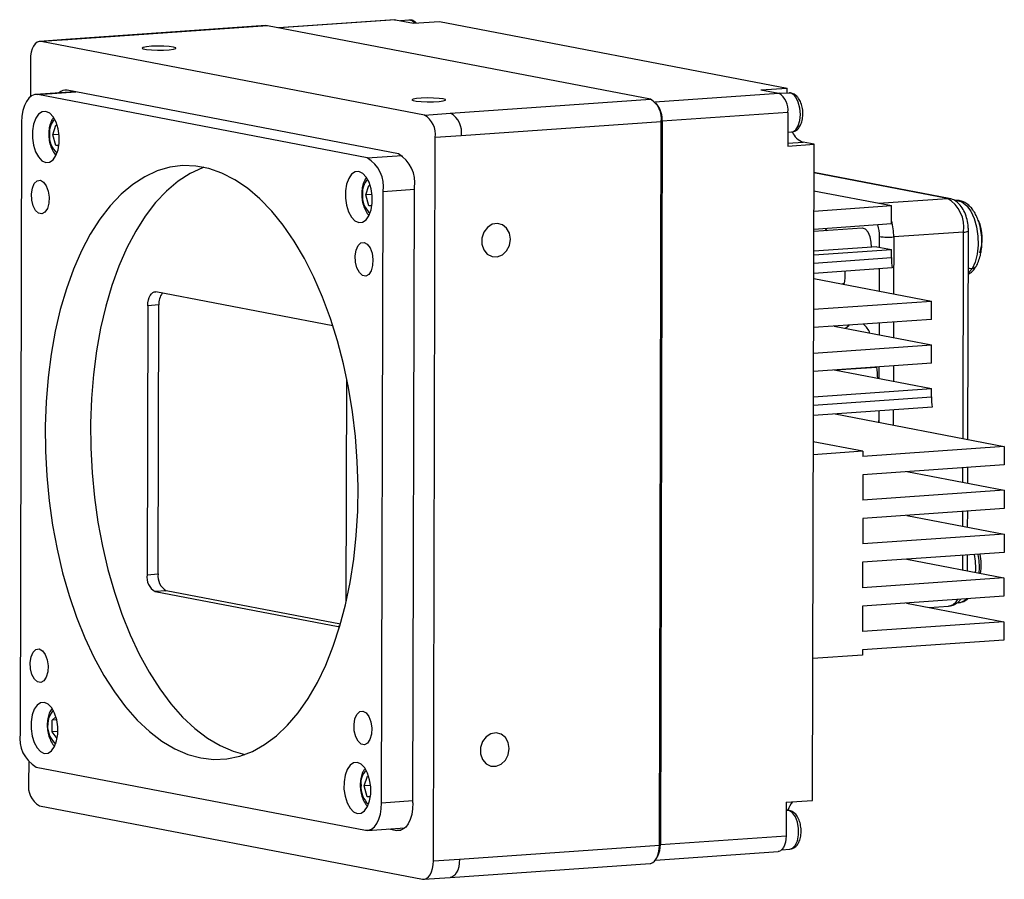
# Model space of a CAD drawing. Header units: millimetres. Extents: x 0 to 14789, y -1912 to 0.
# Tile 2 of 6: x 14609 to 14705, y -1895 to -1811. Entities that reach past the tile are written whole.
import ezdxf

# ---------------------------------------------------------------- set-up
doc = ezdxf.new("R2010")
doc.units = ezdxf.units.MM
doc.layers.add('粗实线', color=7, linetype='Continuous', lineweight=50)

msp = doc.modelspace()

# ---------------------------------------------------------------- linework, layer by layer
at = {"layer": '粗实线', "lineweight": 30}
for p, q in [((14645.166, -1811.181), (14633.861, -1811.972)), ((14645.289, -1811.189), (14633.923, -1811.984)), ((14645.166, -1811.181), (14645.289, -1811.189)), ((14645.289, -1811.189), (14647.024, -1811.522)), ((14646.585, -1811.22), (14645.757, -1811.278)), ((14647.024, -1811.522), (14649.576, -1811.343)), ((14649.576, -1811.343), (14683.44, -1817.846)), ((14632.642, -1811.757), (14613.163, -1813.12)), ((14632.786, -1811.766), (14613.308, -1813.129)), ((14632.786, -1811.766), (14632.642, -1811.757)), ((14670.121, -1818.935), (14632.786, -1811.766)), ((14613.163, -1813.12), (14610.612, -1813.299)), ((14613.308, -1813.129), (14610.756, -1813.308)), ((14648.091, -1820.477), (14610.756, -1813.308)), ((14613.163, -1813.12), (14613.308, -1813.129)), ((14609.7, -1815.092), (14609.691, -1818.687)), ((14645.556, -1824.262), (14613.27, -1818.063)), ((14680.888, -1818.024), (14683.44, -1817.846)), ((14680.888, -1818.024), (14682.624, -1818.357)), ((14683.439, -1818.34), (14683.44, -1817.846)), ((14614.024, -1818.208), (14610.206, -1818.475)), ((14610.423, -1818.488), (14614.133, -1818.229)), ((14642.499, -1824.647), (14610.423, -1818.488)), ((14650.642, -1820.298), (14670.121, -1818.935)), ((14670.561, -1819.202), (14682.624, -1818.357)), ((14683.604, -1818.329), (14682.73, -1818.39)), ((14670.82, -1819.525), (14670.644, -1819.299)), ((14648.091, -1820.477), (14650.642, -1820.298)), ((14671.265, -1821.075), (14671.09, -1891.585)), ((14671.168, -1821.123), (14671.265, -1821.075)), ((14683.513, -1820.217), (14671.265, -1821.075)), ((14683.513, -1820.217), (14683.505, -1823.494)), ((14608.838, -1821.165), (14608.69, -1880.751)), ((14611.87, -1822.406), (14612.176, -1821.471)), ((14612.176, -1821.471), (14612.316, -1821.498)), ((14671.168, -1821.123), (14651.689, -1822.486)), ((14670.992, -1891.633), (14671.168, -1821.123)), ((14612.491, -1822.363), (14611.87, -1822.406)), ((14612.171, -1823.458), (14611.87, -1822.406)), ((14648.962, -1893.175), (14649.137, -1822.665)), ((14651.689, -1822.486), (14649.137, -1822.665)), ((14683.508, -1822.145), (14683.869, -1822.119)), ((14612.479, -1823.436), (14612.171, -1823.458)), ((14612.467, -1823.514), (14612.171, -1823.458)), ((14683.505, -1823.494), (14686.057, -1823.316)), ((14683.506, -1823.219), (14685.005, -1823.114)), ((14686.057, -1823.316), (14685.005, -1823.114)), ((14685.898, -1887.272), (14686.057, -1823.316)), ((14642.499, -1824.647), (14645.913, -1824.408)), ((14699.243, -1828.607), (14686.05, -1826.074)), ((14699.057, -1828.596), (14686.05, -1826.098)), ((14642.369, -1828.262), (14642.675, -1827.328)), ((14642.675, -1827.328), (14642.815, -1827.354)), ((14644.069, -1827.93), (14647.126, -1827.716)), ((14646.977, -1887.528), (14647.126, -1827.544)), ((14642.99, -1828.219), (14642.369, -1828.262)), ((14642.67, -1829.314), (14642.369, -1828.262)), ((14643.921, -1887.516), (14644.069, -1827.93)), ((14686.046, -1827.855), (14693.611, -1829.308)), ((14692.35, -1829.065), (14699.057, -1828.596)), ((14632.324, -1828.913), (14632.341, -1828.912)), ((14632.347, -1828.918), (14632.324, -1828.913)), ((14642.977, -1829.292), (14642.67, -1829.314)), ((14642.966, -1829.371), (14642.67, -1829.314)), ((14686.041, -1829.837), (14693.611, -1829.308)), ((14693.606, -1831.095), (14693.611, -1829.308)), ((14693.606, -1831.095), (14686.036, -1831.625)), ((14690.761, -1831.507), (14686.036, -1831.838)), ((14687.332, -1831.747), (14687.168, -1831.546)), ((14692.443, -1833.356), (14692.446, -1832.313)), ((14693.822, -1832.354), (14693.808, -1837.89)), ((14700.627, -1831.878), (14693.822, -1832.354)), ((14700.577, -1852.007), (14700.627, -1831.878)), ((14701.05, -1852.098), (14701.101, -1831.78)), ((14692.18, -1833.305), (14686.031, -1833.736)), ((14692.18, -1833.305), (14693.6, -1833.578)), ((14686.028, -1834.902), (14693.598, -1834.372)), ((14686.03, -1834.108), (14693.6, -1833.578)), ((14693.598, -1834.372), (14693.6, -1833.578)), ((14693.686, -1835.383), (14686.026, -1835.919)), ((14701.463, -1835.452), (14701.091, -1835.891)), ((14686.024, -1836.396), (14697.517, -1838.602)), ((14692.433, -1837.626), (14692.438, -1835.47)), ((14689.006, -1836.922), (14688.828, -1836.934)), ((14639.183, -1841.034), (14621.926, -1837.721)), ((14621.133, -1839.059), (14621.068, -1865.277)), ((14622.213, -1838.983), (14621.133, -1839.059)), ((14622.148, -1865.201), (14622.213, -1838.983)), ((14686.017, -1839.407), (14697.517, -1838.602)), ((14697.513, -1840.39), (14697.517, -1838.602)), ((14697.513, -1840.39), (14686.012, -1841.195)), ((14688.033, -1841.054), (14697.507, -1842.873)), ((14689.125, -1841.263), (14689.472, -1840.953)), ((14692.422, -1841.896), (14692.425, -1840.746)), ((14693.802, -1840.65), (14693.798, -1842.161)), ((14686.006, -1843.678), (14697.507, -1842.873)), ((14697.502, -1844.66), (14697.507, -1842.873)), ((14697.502, -1844.66), (14686.002, -1845.465)), ((14692.411, -1846.167), (14692.414, -1845.017)), ((14693.791, -1844.92), (14693.787, -1846.431)), ((14688.022, -1845.324), (14697.496, -1847.143)), ((14692.177, -1845.068), (14688.153, -1845.349)), ((14640.474, -1867.92), (14640.528, -1846.184)), ((14685.994, -1848.743), (14697.494, -1847.938)), ((14685.996, -1847.948), (14697.496, -1847.143)), ((14697.494, -1847.938), (14697.496, -1847.143)), ((14697.582, -1848.948), (14685.991, -1849.759)), ((14688.102, -1849.612), (14704.6, -1852.78)), ((14692.401, -1850.437), (14692.403, -1849.311)), ((14693.78, -1849.214), (14693.777, -1850.701)), ((14690.822, -1853.248), (14685.985, -1852.319)), ((14690.822, -1853.248), (14685.982, -1853.586)), ((14704.6, -1852.78), (14690.821, -1853.744)), ((14690.822, -1853.248), (14690.821, -1853.744)), ((14704.6, -1852.78), (14704.596, -1854.567)), ((14704.596, -1854.567), (14690.816, -1855.532)), ((14690.816, -1855.532), (14690.81, -1858.015)), ((14695.115, -1855.231), (14704.59, -1857.05)), ((14700.566, -1856.277), (14700.57, -1854.849)), ((14701.04, -1856.368), (14701.044, -1854.816)), ((14704.59, -1857.05), (14690.81, -1858.015)), ((14704.59, -1857.05), (14704.585, -1858.838)), ((14704.585, -1858.838), (14690.806, -1859.802)), ((14700.555, -1860.548), (14700.559, -1859.119)), ((14701.029, -1860.639), (14701.033, -1859.086)), ((14690.806, -1859.802), (14690.799, -1862.285)), ((14695.105, -1859.501), (14704.579, -1861.32)), ((14704.579, -1861.32), (14690.799, -1862.285)), ((14704.579, -1861.32), (14704.574, -1863.108)), ((14704.574, -1863.108), (14690.795, -1864.072)), ((14690.795, -1864.072), (14690.789, -1866.555)), ((14695.094, -1863.772), (14704.568, -1865.591)), ((14700.545, -1864.818), (14700.548, -1863.39)), ((14701.019, -1864.909), (14701.022, -1863.357)), ((14621.068, -1865.277), (14622.148, -1865.201)), ((14704.568, -1865.591), (14690.789, -1866.555)), ((14704.568, -1865.591), (14704.564, -1867.378)), ((14622.933, -1866.842), (14621.853, -1866.918)), ((14621.853, -1866.918), (14639.679, -1870.341)), ((14639.911, -1870.102), (14622.933, -1866.842)), ((14704.564, -1867.378), (14690.784, -1868.343)), ((14695.083, -1868.042), (14704.558, -1869.861)), ((14690.784, -1868.343), (14690.778, -1870.826)), ((14697.289, -1868.465), (14699.175, -1868.334)), ((14704.558, -1869.861), (14690.778, -1870.826)), ((14704.558, -1869.861), (14704.553, -1871.649)), ((14639.679, -1870.341), (14639.845, -1870.329)), ((14704.553, -1871.649), (14690.774, -1872.613)), ((14690.774, -1872.613), (14690.773, -1873.11)), ((14690.773, -1873.11), (14685.932, -1873.449)), ((14611.807, -1880.595), (14611.81, -1879.449)), ((14611.81, -1879.449), (14612.179, -1879.118)), ((14612.258, -1879.417), (14611.81, -1879.449)), ((14612.372, -1880.556), (14611.807, -1880.595)), ((14612.304, -1881.234), (14611.807, -1880.595)), ((14609.529, -1883.553), (14609.524, -1885.603)), ((14610.26, -1884.033), (14642.336, -1890.192)), ((14642.226, -1885.863), (14642.532, -1884.928)), ((14642.532, -1884.928), (14642.671, -1884.955)), ((14642.846, -1885.819), (14642.226, -1885.863)), ((14642.527, -1886.914), (14642.226, -1885.863)), ((14642.834, -1886.892), (14642.527, -1886.914)), ((14642.823, -1886.971), (14642.527, -1886.914)), ((14683.346, -1887.451), (14685.898, -1887.272)), ((14610.571, -1887.791), (14647.905, -1894.96)), ((14643.921, -1887.516), (14646.978, -1887.302)), ((14683.346, -1887.451), (14683.338, -1890.728)), ((14683.43, -1888.243), (14683.344, -1888.249)), ((14642.553, -1890.206), (14646.188, -1889.951)), ((14644.638, -1890.06), (14645.392, -1890.205)), ((14645.392, -1890.205), (14645.822, -1890.174)), ((14671.09, -1891.585), (14683.338, -1890.728)), ((14651.514, -1892.997), (14670.992, -1891.633)), ((14671.09, -1891.585), (14670.992, -1891.633)), ((14682.903, -1892.089), (14683.696, -1892.034)), ((14648.962, -1893.175), (14651.514, -1892.997)), ((14670.608, -1893.089), (14682.563, -1892.252)), ((14670.69, -1892.963), (14670.832, -1892.716)), ((14650.602, -1894.79), (14670.08, -1893.426)), ((14648.05, -1894.968), (14650.602, -1894.79))]:
    msp.add_line(p, q, dxfattribs=at)
at = {"layer": '粗实线', "lineweight": 30, "flags": 128}
for points in [[(14647.167, -1811.512), (14646.887, -1811.286), (14646.585, -1811.22)], [(14610.756, -1813.308), (14610.551, -1813.307), (14610.353, -1813.382), (14610.171, -1813.53), (14610.011, -1813.747), (14609.879, -1814.023), (14609.781, -1814.347), (14609.721, -1814.708), (14609.7, -1815.092)], [(14623.635, -1813.853), (14623.227, -1813.799), (14622.684, -1813.766), (14622.08, -1813.758), (14621.497, -1813.776), (14621.013, -1813.818), (14620.693, -1813.877), (14620.582, -1813.947), (14620.693, -1814.017), (14621.011, -1814.078), (14621.495, -1814.122), (14622.078, -1814.143), (14622.682, -1814.138), (14623.225, -1814.108), (14623.634, -1814.057), (14623.853, -1813.991), (14623.854, -1813.92), (14623.635, -1813.853)], [(14610.423, -1818.488), (14610.115, -1818.486), (14609.818, -1818.599), (14609.545, -1818.822), (14609.305, -1819.147), (14609.108, -1819.56), (14608.961, -1820.048), (14608.87, -1820.589), (14608.838, -1821.165)], [(14649.927, -1818.901), (14649.519, -1818.848), (14648.976, -1818.815), (14648.372, -1818.807), (14647.789, -1818.825), (14647.305, -1818.866), (14646.985, -1818.926), (14646.873, -1818.995), (14646.984, -1819.066), (14647.303, -1819.127), (14647.787, -1819.171), (14648.37, -1819.192), (14648.974, -1819.187), (14649.517, -1819.156), (14649.926, -1819.105), (14650.145, -1819.039), (14650.146, -1818.968), (14649.927, -1818.901)], [(14683.869, -1822.119), (14683.977, -1822.1), (14684.279, -1821.909), (14684.522, -1821.534), (14684.68, -1821.018), (14684.736, -1820.416), (14684.683, -1819.793), (14684.528, -1819.216), (14684.287, -1818.749)], [(14611.195, -1825.095), (14611.566, -1825.065), (14611.907, -1824.837), (14612.191, -1824.429), (14612.395, -1823.873), (14612.502, -1823.215), (14612.504, -1822.509), (14612.4, -1821.81), (14612.199, -1821.177), (14611.918, -1820.66), (14611.578, -1820.301), (14611.208, -1820.129), (14610.837, -1820.159), (14610.496, -1820.387), (14610.212, -1820.795), (14610.008, -1821.351), (14609.901, -1822.009), (14609.899, -1822.716), (14610.003, -1823.414), (14610.204, -1824.047), (14610.486, -1824.564), (14610.825, -1824.923), (14611.195, -1825.095)], [(14626.308, -1883.14), (14627.584, -1883.284), (14628.852, -1883.225), (14630.102, -1882.964), (14631.327, -1882.501), (14632.516, -1881.841), (14633.663, -1880.989), (14634.758, -1879.949), (14635.795, -1878.729), (14636.766, -1877.339), (14637.664, -1875.787), (14638.483, -1874.085), (14639.216, -1872.244), (14639.86, -1870.278), (14640.409, -1868.2), (14640.86, -1866.025), (14641.209, -1863.768), (14641.455, -1861.444), (14641.594, -1859.071), (14641.627, -1856.665), (14641.553, -1854.242), (14641.372, -1851.82), (14641.086, -1849.416), (14640.697, -1847.046), (14640.208, -1844.727), (14639.621, -1842.476), (14638.942, -1840.308), (14638.175, -1838.239), (14637.325, -1836.282), (14636.398, -1834.452), (14635.401, -1832.762), (14634.34, -1831.223), (14633.224, -1829.846), (14632.06, -1828.641), (14630.855, -1827.616), (14629.62, -1826.778), (14628.362, -1826.134), (14627.089, -1825.688), (14625.812, -1825.443), (14624.539, -1825.4), (14623.279, -1825.561), (14622.04, -1825.923), (14620.832, -1826.485), (14619.663, -1827.242), (14618.541, -1828.189), (14617.474, -1829.319), (14616.469, -1830.625), (14615.534, -1832.098), (14614.675, -1833.726), (14613.898, -1835.499), (14613.209, -1837.404), (14612.612, -1839.428), (14612.111, -1841.557), (14611.711, -1843.775), (14611.413, -1846.067), (14611.221, -1848.418), (14611.135, -1850.81), (14611.156, -1853.226), (14611.283, -1855.651), (14611.516, -1858.066), (14611.854, -1860.455), (14612.294, -1862.801), (14612.832, -1865.088), (14613.465, -1867.3), (14614.189, -1869.42), (14614.999, -1871.435), (14615.888, -1873.33), (14616.851, -1875.092), (14617.881, -1876.708), (14618.97, -1878.167), (14620.111, -1879.459), (14621.297, -1880.575), (14622.518, -1881.507), (14623.766, -1882.249), (14625.032, -1882.794), (14626.308, -1883.14)], [(14626.588, -1825.568), (14626.463, -1825.613), (14625.255, -1826.175), (14624.086, -1826.932), (14622.964, -1827.879), (14621.897, -1829.01), (14620.892, -1830.316), (14619.957, -1831.788), (14619.098, -1833.417), (14618.321, -1835.19), (14617.632, -1837.095), (14617.035, -1839.119), (14616.534, -1841.247), (14616.134, -1843.466), (14615.836, -1845.758), (14615.644, -1848.108), (14615.558, -1850.5), (14615.579, -1852.917), (14615.706, -1855.341), (14615.94, -1857.756), (14616.277, -1860.146), (14616.717, -1862.492), (14617.255, -1864.779), (14617.888, -1866.99), (14618.612, -1869.111), (14619.422, -1871.126), (14620.311, -1873.021), (14621.274, -1874.782), (14622.304, -1876.398), (14623.393, -1877.858), (14624.534, -1879.15), (14625.72, -1880.266), (14626.941, -1881.198), (14628.189, -1881.939), (14629.455, -1882.485), (14630.594, -1882.803)], [(14610.665, -1826.831), (14610.978, -1827.002), (14611.248, -1827.371), (14611.439, -1827.888), (14611.525, -1828.484), (14611.494, -1829.078), (14611.351, -1829.59), (14611.114, -1829.951), (14610.816, -1830.111), (14610.497, -1830.05), (14610.201, -1829.775), (14609.966, -1829.324), (14609.825, -1828.758), (14609.797, -1828.153), (14609.886, -1827.59), (14610.079, -1827.147), (14610.351, -1826.882), (14610.665, -1826.831)], [(14641.694, -1830.951), (14642.065, -1830.922), (14642.406, -1830.693), (14642.69, -1830.285), (14642.894, -1829.729), (14643.001, -1829.071), (14643.002, -1828.365), (14642.899, -1827.666), (14642.698, -1827.033), (14642.416, -1826.516), (14642.077, -1826.157), (14641.706, -1825.985), (14641.336, -1826.015), (14640.995, -1826.243), (14640.711, -1826.652), (14640.507, -1827.207), (14640.4, -1827.865), (14640.398, -1828.572), (14640.502, -1829.27), (14640.703, -1829.903), (14640.984, -1830.42), (14641.324, -1830.779), (14641.694, -1830.951)], [(14699.057, -1828.596), (14699.223, -1828.603), (14699.244, -1828.607)], [(14699.829, -1828.788), (14699.997, -1828.79), (14700.471, -1828.944), (14700.923, -1829.306), (14701.326, -1829.856), (14701.657, -1830.56), (14701.898, -1831.379), (14702.033, -1832.265), (14702.055, -1833.167), (14701.962, -1834.031), (14701.761, -1834.808), (14701.463, -1835.452)], [(14656.469, -1832.577), (14656.376, -1831.992), (14656.106, -1831.499), (14655.695, -1831.165), (14655.199, -1831.035), (14654.685, -1831.126), (14654.223, -1831.427), (14653.875, -1831.896), (14653.687, -1832.471), (14653.685, -1833.073), (14653.87, -1833.622), (14654.217, -1834.042), (14654.678, -1834.279), (14655.191, -1834.298), (14655.688, -1834.099), (14656.1, -1833.707), (14656.373, -1833.176), (14656.469, -1832.577)], [(14691.648, -1833.342), (14691.642, -1832.878), (14691.538, -1832.348), (14691.344, -1831.906), (14691.085, -1831.612), (14690.797, -1831.506), (14690.761, -1831.507)], [(14642.215, -1832.889), (14642.529, -1833.06), (14642.799, -1833.429), (14642.99, -1833.947), (14643.076, -1834.543), (14643.045, -1835.137), (14642.901, -1835.648), (14642.665, -1836.009), (14642.367, -1836.169), (14642.048, -1836.108), (14641.751, -1835.833), (14641.516, -1835.382), (14641.376, -1834.816), (14641.348, -1834.211), (14641.436, -1833.648), (14641.63, -1833.205), (14641.902, -1832.94), (14642.215, -1832.889)], [(14621.133, -1839.059), (14621.149, -1838.771), (14621.195, -1838.5), (14621.268, -1838.257), (14621.367, -1838.05), (14621.487, -1837.887), (14621.624, -1837.776), (14621.772, -1837.72), (14621.926, -1837.721)], [(14692.379, -1850.433), (14692.393, -1849.984), (14692.403, -1849.311)], [(14639.842, -1870.34), (14639.833, -1870.342), (14639.679, -1870.341)], [(14610.551, -1872.514), (14610.865, -1872.685), (14611.135, -1873.054), (14611.326, -1873.571), (14611.412, -1874.167), (14611.381, -1874.761), (14611.237, -1875.273), (14611.001, -1875.634), (14610.703, -1875.794), (14610.384, -1875.733), (14610.087, -1875.458), (14609.852, -1875.007), (14609.712, -1874.441), (14609.684, -1873.836), (14609.772, -1873.273), (14609.966, -1872.829), (14610.238, -1872.564), (14610.551, -1872.514)], [(14611.052, -1882.695), (14611.423, -1882.666), (14611.764, -1882.437), (14612.048, -1882.029), (14612.252, -1881.473), (14612.359, -1880.815), (14612.36, -1880.109), (14612.257, -1879.41), (14612.056, -1878.777), (14611.774, -1878.26), (14611.435, -1877.901), (14611.064, -1877.729), (14610.694, -1877.759), (14610.353, -1877.987), (14610.069, -1878.396), (14609.865, -1878.951), (14609.758, -1879.609), (14609.756, -1880.316), (14609.86, -1881.014), (14610.061, -1881.647), (14610.342, -1882.164), (14610.682, -1882.523), (14611.052, -1882.695)], [(14642.102, -1878.572), (14642.415, -1878.743), (14642.685, -1879.112), (14642.876, -1879.629), (14642.962, -1880.225), (14642.931, -1880.819), (14642.788, -1881.331), (14642.551, -1881.692), (14642.253, -1881.852), (14641.934, -1881.791), (14641.637, -1881.516), (14641.403, -1881.065), (14641.262, -1880.499), (14641.234, -1879.894), (14641.323, -1879.331), (14641.516, -1878.888), (14641.788, -1878.623), (14642.102, -1878.572)], [(14656.346, -1882.233), (14656.252, -1881.647), (14655.982, -1881.154), (14655.571, -1880.82), (14655.076, -1880.69), (14654.562, -1880.782), (14654.1, -1881.082), (14653.751, -1881.552), (14653.563, -1882.126), (14653.562, -1882.729), (14653.747, -1883.277), (14654.093, -1883.698), (14654.554, -1883.934), (14655.068, -1883.953), (14655.564, -1883.754), (14655.977, -1883.362), (14656.249, -1882.831), (14656.346, -1882.233)], [(14641.551, -1888.551), (14641.921, -1888.522), (14642.263, -1888.294), (14642.546, -1887.885), (14642.75, -1887.329), (14642.857, -1886.672), (14642.859, -1885.965), (14642.755, -1885.267), (14642.555, -1884.633), (14642.273, -1884.116), (14641.933, -1883.757), (14641.563, -1883.586), (14641.193, -1883.615), (14640.851, -1883.843), (14640.568, -1884.252), (14640.364, -1884.807), (14640.257, -1885.465), (14640.255, -1886.172), (14640.359, -1886.87), (14640.559, -1887.504), (14640.841, -1888.021), (14641.181, -1888.38), (14641.551, -1888.551)], [(14642.336, -1890.192), (14642.644, -1890.194), (14642.94, -1890.081), (14643.214, -1889.858), (14643.454, -1889.534), (14643.651, -1889.12), (14643.798, -1888.633), (14643.889, -1888.091), (14643.921, -1887.516)], [(14646.977, -1887.528), (14646.945, -1888.104), (14646.854, -1888.645), (14646.707, -1889.132), (14646.51, -1889.546), (14646.27, -1889.871), (14645.996, -1890.094), (14645.7, -1890.206), (14645.392, -1890.205)], [(14683.696, -1892.034), (14683.96, -1891.944), (14684.236, -1891.657), (14684.439, -1891.205), (14684.548, -1890.638), (14684.549, -1890.017), (14684.444, -1889.409), (14684.243, -1888.88), (14683.968, -1888.488), (14683.65, -1888.274), (14683.43, -1888.243)], [(14683.338, -1890.728), (14683.32, -1891.054), (14683.268, -1891.361), (14683.185, -1891.637), (14683.073, -1891.871), (14682.937, -1892.055), (14682.782, -1892.182), (14682.614, -1892.245), (14682.563, -1892.252)], [(14670.08, -1893.426), (14670.141, -1893.419), (14670.338, -1893.344), (14670.521, -1893.195), (14670.681, -1892.979), (14670.812, -1892.703), (14670.91, -1892.378), (14670.971, -1892.017), (14670.992, -1891.633)], [(14651.514, -1892.997), (14651.493, -1893.38), (14651.432, -1893.741), (14651.334, -1894.066), (14651.202, -1894.342), (14651.042, -1894.558), (14650.86, -1894.707), (14650.662, -1894.782), (14650.602, -1894.79)], [(14647.905, -1894.96), (14648.111, -1894.961), (14648.308, -1894.886), (14648.491, -1894.737), (14648.651, -1894.521), (14648.782, -1894.245), (14648.88, -1893.92), (14648.941, -1893.559), (14648.962, -1893.175)]]:
    msp.add_lwpolyline(points, dxfattribs=at)
at = {"layer": '粗实线', "lineweight": 30}
for centre, radius, start, end in [((14613.12, -1818.969), 0.918, 80.60014, 134.70648), ((14669.033, -1820.799), 2.159, 351.38468, 59.74514), ((14681.699, -1819.942), 1.835, 351.38465, 59.74521), ((14683.606, -1819.09), 0.762, 26.61066, 90.13822), ((14668.727, -1820.964), 2.54, 357.50807, 34.5205), ((14613.298, -1822.139), 1.753, 134.76406, 186.7984), ((14647.003, -1822.341), 2.159, 351.38468, 59.74514), ((14649.555, -1822.163), 2.159, 351.38468, 59.74514), ((14613.728, -1822.55), 2.18, 174.62012, 228.88713), ((14685.547, -1821.462), 1.738, 202.25732, 251.83294), ((14640.867, -1827.444), 3.238, 351.38456, 59.74523), ((14643.925, -1827.059), 3.238, 351.38463, 59.74521), ((14643.796, -1827.995), 1.753, 134.76429, 186.79825), ((14644.227, -1828.407), 2.18, 174.62006, 228.88723), ((14697.425, -1831.393), 3.238, 351.38458, 59.74525), ((14688.779, -1832.293), 3.666, 359.68674, 17.53531), ((14688.281, -1832.328), 5.542, 359.72275, 16.02419), ((14697.956, -1832.499), 4.489, 341.52793, 22.87421), ((14693.328, -1825.878), 6.495, 262.19054, 274.36111), ((14700.721, -1831.143), 0.742, 262.67973, 300.79154), ((14699.299, -1834.386), 5.701, 179.85959, 190.06709), ((14683.845, -1835.886), 5.263, 348.16058, 1.99284), ((14624.046, -1838.891), 1.835, 145.0155, 182.86954), ((14689.206, -1842.721), 2.51, 23.47686, 48.05205), ((14656.153, -1849.114), 36.25, 4.70206, 6.46256), ((14703.195, -1847.952), 5.701, 179.85957, 190.06711), ((14697.623, -1864.303), 4.739, 349.67491, 12.57911), ((14694.737, -1864.634), 7.085, 356.54586, 10.77613), ((14623.749, -1865.444), 1.619, 171.38459, 239.7452), ((14622.669, -1865.519), 1.619, 171.38459, 239.7452), ((14699.017, -1867.189), 1.155, 277.84617, 334.09647), ((14700.003, -1866.816), 1.206, 274.21141, 317.17613), ((14613.756, -1880.023), 2.39, 140.21532, 227.79237), ((14611.891, -1881.236), 3.238, 171.38456, 239.74523), ((14643.653, -1885.595), 1.753, 134.76429, 186.79821), ((14611.659, -1885.926), 2.159, 171.38466, 239.74515), ((14644.083, -1886.007), 2.18, 174.62003, 228.88723), ((14685.827, -1889.005), 2.453, 139.35364, 161.46953), ((14668.762, -1891.65), 2.328, 332.76536, 1.59994)]:
    msp.add_arc(centre, radius, start, end, dxfattribs=at)
for points, knots in [([(14647.304, -1811.502), (14647.228, -1811.437), (14647.054, -1811.288), (14646.783, -1811.194), (14646.622, -1811.231), (14646.586, -1811.239)], [0, 0, 0, 0, 0.379059, 0.861138, 1, 1, 1, 1]), ([(14684.552, -1818.851), (14684.494, -1818.776), (14684.349, -1818.588), (14684.055, -1818.395), (14683.761, -1818.297), (14683.614, -1818.337), (14683.591, -1818.343)], [0, 0, 0, 0, 0.239877, 0.599414, 0.936332, 1, 1, 1, 1]), ([(14683.867, -1822.1), (14683.914, -1822.102), (14684.092, -1822.109), (14684.373, -1821.947), (14684.649, -1821.658), (14684.851, -1821.247), (14684.969, -1820.729), (14684.984, -1820.141), (14684.888, -1819.558), (14684.729, -1819.126), (14684.594, -1818.916), (14684.552, -1818.851)], [0, 0, 0, 0, 0.040376, 0.153077, 0.263981, 0.387077, 0.523175, 0.660421, 0.797605, 0.937339, 1, 1, 1, 1]), ([(14611.947, -1820.721), (14611.875, -1820.822), (14611.704, -1821.062), (14611.551, -1821.551), (14611.489, -1822.001), (14611.48, -1822.369), (14611.496, -1822.75), (14611.585, -1823.286), (14611.801, -1823.852), (14612.008, -1824.223), (14612.171, -1824.351), (14612.196, -1824.371)], [0, 0, 0, 0, 0.10789, 0.254018, 0.396524, 0.436775, 0.515624, 0.664555, 0.815748, 0.971723, 1, 1, 1, 1]), ([(14642.434, -1826.596), (14642.366, -1826.691), (14642.2, -1826.925), (14642.05, -1827.408), (14641.988, -1827.857), (14641.979, -1828.225), (14641.994, -1828.606), (14642.084, -1829.142), (14642.3, -1829.708), (14642.505, -1830.078), (14642.667, -1830.205), (14642.69, -1830.223)], [0, 0, 0, 0, 0.102399, 0.249709, 0.393367, 0.433944, 0.51343, 0.663566, 0.815981, 0.973218, 1, 1, 1, 1]), ([(14701.101, -1831.78), (14701.098, -1831.648), (14701.09, -1831.272), (14700.988, -1830.651), (14700.762, -1829.962), (14700.433, -1829.384), (14700.026, -1828.956), (14699.62, -1828.704), (14699.348, -1828.634), (14699.243, -1828.607)], [0, 0, 0, 0, 0.09186, 0.262381, 0.436179, 0.617186, 0.77327, 0.912341, 1, 1, 1, 1]), ([(14702.4, -1832.367), (14702.371, -1832.094), (14702.331, -1831.71), (14702.205, -1831.17), (14702.071, -1830.734), (14701.87, -1830.259), (14701.619, -1829.818), (14701.312, -1829.426), (14700.951, -1829.104), (14700.536, -1828.882), (14700.155, -1828.774), (14699.925, -1828.795), (14699.85, -1828.802)], [0, 0, 0, 0, 0.147182, 0.206721, 0.304369, 0.403739, 0.508892, 0.6173, 0.727679, 0.837792, 0.946966, 1, 1, 1, 1]), ([(14701.827, -1835.254), (14701.833, -1835.246), (14701.941, -1835.101), (14702.092, -1834.734), (14702.263, -1834.212), (14702.359, -1833.694), (14702.424, -1833.098), (14702.409, -1832.655), (14702.4, -1832.367)], [0, 0, 0, 0, 0.01173, 0.211561, 0.425136, 0.586719, 0.73221, 1, 1, 1, 1]), ([(14701.091, -1835.98), (14701.195, -1835.927), (14701.484, -1835.78), (14701.695, -1835.46), (14701.829, -1835.256)], [0, 0, 0, 0, 0.360862, 1, 1, 1, 1]), ([(14701.463, -1835.452), (14701.383, -1835.453), (14701.261, -1835.455), (14701.136, -1835.4), (14701.092, -1835.381)], [0, 0, 0, 0, 0.6480903, 1, 1, 1, 1]), ([(14701.825, -1835.252), (14701.823, -1835.259), (14701.805, -1835.329), (14701.678, -1835.411), (14701.533, -1835.439), (14701.463, -1835.452)], [0, 0, 0, 0, 0.048945, 0.540916, 1, 1, 1, 1]), ([(14702.162, -1864.115), (14702.137, -1863.839), (14702.112, -1863.558), (14702.05, -1863.291), (14702.049, -1863.285)], [0, 0, 0, 0, 0.976973, 1, 1, 1, 1]), ([(14702.149, -1865.126), (14702.155, -1865.074), (14702.191, -1864.746), (14702.175, -1864.403), (14702.162, -1864.115)], [0, 0, 0, 0, 0.157837, 1, 1, 1, 1]), ([(14699.149, -1868.325), (14699.176, -1868.327), (14699.378, -1868.339), (14699.738, -1868.203), (14700.121, -1867.97), (14700.291, -1867.756), (14700.356, -1867.673)], [0, 0, 0, 0, 0.0569906, 0.4251932, 0.7778111, 1, 1, 1, 1]), ([(14700.096, -1868.002), (14700.199, -1867.996), (14700.47, -1867.979), (14700.798, -1867.838), (14700.982, -1867.675), (14701.037, -1867.625)], [0, 0, 0, 0, 0.296823, 0.786617, 1, 1, 1, 1]), ([(14611.794, -1878.343), (14611.746, -1878.404), (14611.595, -1878.592), (14611.44, -1879.025), (14611.333, -1879.616), (14611.337, -1880.26), (14611.444, -1880.893), (14611.661, -1881.459), (14611.867, -1881.827), (14612.029, -1881.954), (14612.053, -1881.972)], [0, 0, 0, 0, 0.0682871, 0.2125054, 0.3637421, 0.5140086, 0.664278, 0.8165346, 0.9736512, 1, 1, 1, 1]), ([(14642.291, -1884.196), (14642.222, -1884.292), (14642.056, -1884.525), (14641.906, -1885.008), (14641.844, -1885.457), (14641.835, -1885.826), (14641.851, -1886.207), (14641.94, -1886.742), (14642.156, -1887.308), (14642.363, -1887.679), (14642.527, -1887.808), (14642.552, -1887.827)], [0, 0, 0, 0, 0.102223, 0.249279, 0.392691, 0.433197, 0.512547, 0.662425, 0.814578, 0.971544, 1, 1, 1, 1]), ([(14683.709, -1892.019), (14683.821, -1892.002), (14684.061, -1891.965), (14684.357, -1891.718), (14684.593, -1891.366), (14684.753, -1890.895), (14684.817, -1890.332), (14684.772, -1889.737), (14684.619, -1889.176), (14684.374, -1888.717), (14684.056, -1888.405), (14683.726, -1888.239), (14683.513, -1888.256), (14683.432, -1888.262)], [0, 0, 0, 0, 0.073739, 0.157172, 0.245475, 0.345089, 0.449584, 0.553561, 0.658603, 0.766899, 0.861801, 0.947114, 1, 1, 1, 1])]:
    msp.add_open_spline(points, degree=3, knots=knots, dxfattribs=at)

doc.saveas('drawing.dxf')
